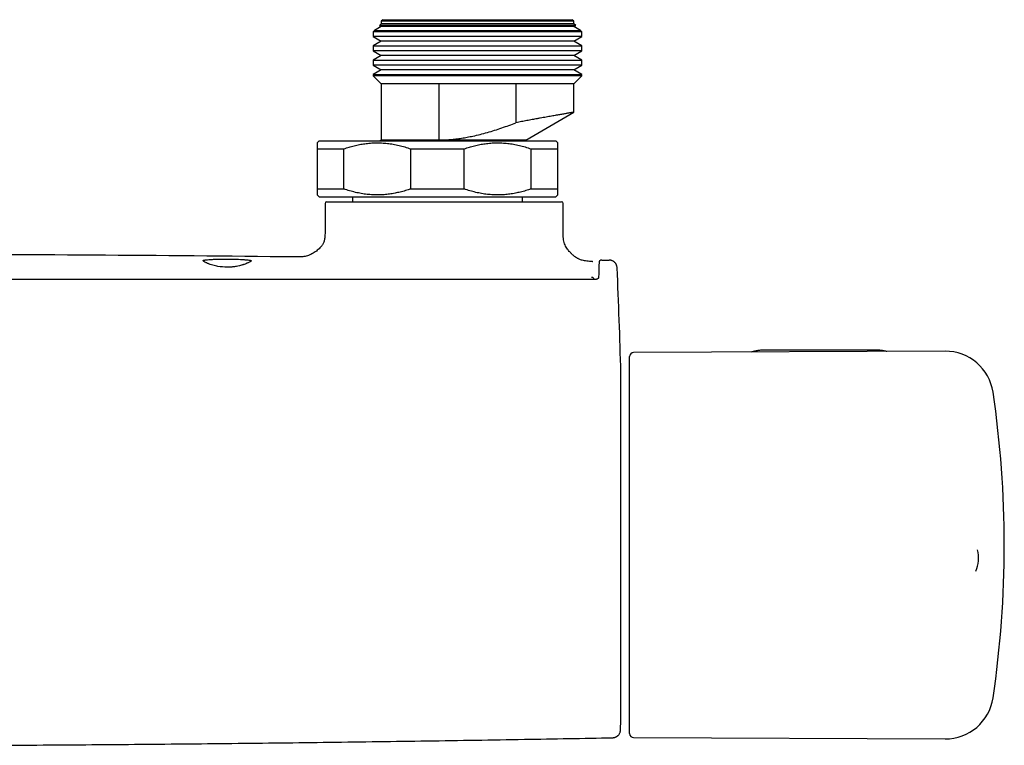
# Model space of a CAD drawing. Header units: millimetres. Extents: x 8 to 1577, y 12 to 2534.
# Tile 7 of 60: x 824 to 947, y 1188 to 1279. Entities that reach past the tile are written whole.
import ezdxf

# ---------------------------------------------------------------- set-up
doc = ezdxf.new("R2010")
doc.units = ezdxf.units.MM

msp = doc.modelspace()

# ---------------------------------------------------------------- linework, layer by layer
at = {"color": 7, "linetype": 'Continuous', "lineweight": 30}
for p, q in [((869.31, 1277.79), (868.45, 1277.29)), ((869.31, 1278.15), (869.08, 1277.92)), ((869.08, 1277.92), (869.31, 1277.79)), ((893.54, 1277.92), (869.08, 1277.92)), ((869.51, 1278.65), (869.31, 1278.45)), ((869.31, 1278.45), (869.31, 1278.15)), ((881.31, 1278.45), (869.31, 1278.45)), ((881.31, 1278.15), (869.31, 1278.15)), ((881.31, 1277.79), (869.31, 1277.79)), ((869.51, 1278.65), (881.31, 1278.65)), ((881.31, 1278.65), (893.11, 1278.65)), ((893.31, 1278.45), (881.31, 1278.45)), ((893.31, 1278.15), (881.31, 1278.15)), ((893.31, 1277.79), (881.31, 1277.79)), ((893.31, 1278.45), (893.11, 1278.65)), ((893.31, 1278.15), (893.31, 1278.45)), ((893.54, 1277.92), (893.31, 1278.15)), ((893.31, 1277.79), (893.54, 1277.92)), ((894.16, 1277.29), (893.31, 1277.79)), ((868.45, 1277.29), (868.31, 1277.15)), ((868.31, 1277.15), (868.31, 1276.56)), ((881.31, 1277.15), (868.31, 1277.15)), ((868.31, 1276.56), (869.31, 1275.99)), ((894.31, 1276.56), (868.31, 1276.56)), ((868.45, 1277.29), (881.31, 1277.29)), ((881.31, 1277.29), (894.16, 1277.29)), ((894.31, 1277.15), (881.31, 1277.15)), ((893.31, 1275.99), (894.31, 1276.56)), ((894.31, 1277.15), (894.16, 1277.29)), ((894.31, 1276.56), (894.31, 1277.15)), ((869.31, 1275.99), (868.31, 1275.41)), ((868.31, 1275.41), (868.31, 1274.76)), ((868.31, 1275.41), (881.31, 1275.41)), ((881.31, 1275.99), (869.31, 1275.99)), ((893.31, 1275.99), (881.31, 1275.99)), ((881.31, 1275.41), (894.31, 1275.41)), ((894.31, 1275.41), (893.31, 1275.99)), ((894.31, 1274.76), (894.31, 1275.41)), ((868.31, 1274.76), (869.31, 1274.19)), ((894.31, 1274.76), (868.31, 1274.76)), ((869.31, 1274.19), (868.31, 1273.61)), ((881.31, 1274.19), (869.31, 1274.19)), ((893.31, 1274.19), (881.31, 1274.19)), ((893.31, 1274.19), (894.31, 1274.76)), ((894.31, 1273.61), (893.31, 1274.19)), ((868.31, 1273.61), (868.31, 1272.96)), ((868.31, 1273.61), (881.31, 1273.61)), ((868.31, 1272.96), (869.31, 1272.39)), ((894.31, 1272.96), (868.31, 1272.96)), ((881.31, 1273.61), (894.31, 1273.61)), ((893.31, 1272.39), (894.31, 1272.96)), ((894.31, 1272.96), (894.31, 1273.61)), ((869.31, 1272.39), (868.31, 1271.81)), ((868.31, 1271.81), (868.31, 1271.65)), ((868.31, 1271.81), (881.31, 1271.81)), ((868.31, 1271.65), (869.31, 1270.65)), ((881.31, 1271.65), (868.31, 1271.65)), ((881.31, 1272.39), (869.31, 1272.39)), ((893.31, 1272.39), (881.31, 1272.39)), ((881.31, 1271.81), (894.31, 1271.81)), ((894.31, 1271.65), (881.31, 1271.65)), ((894.31, 1271.81), (893.31, 1272.39)), ((893.31, 1270.65), (894.31, 1271.65)), ((894.31, 1271.65), (894.31, 1271.81)), ((869.31, 1270.65), (869.31, 1263.65)), ((876.51, 1270.65), (869.31, 1270.65)), ((886.1, 1270.65), (876.51, 1270.65)), ((876.51, 1263.65), (876.51, 1270.65)), ((893.31, 1270.65), (886.1, 1270.65)), ((886.1, 1270.65), (886.1, 1265.8)), ((893.31, 1267.11), (893.31, 1270.65)), ((887.31, 1263.65), (893.31, 1267.11)), ((861.56, 1263.55), (861.31, 1263.3)), ((861.56, 1263.55), (891.06, 1263.55)), ((869.31, 1263.65), (869.13, 1263.55)), ((876.51, 1263.65), (869.31, 1263.65)), ((876.51, 1263.65), (876.51, 1263.65)), ((887.31, 1263.65), (876.51, 1263.65)), ((887.31, 1263.55), (887.31, 1263.65)), ((891.31, 1263.3), (891.06, 1263.55)), ((861.31, 1262.55), (864.65, 1262.55)), ((861.31, 1262.55), (861.31, 1257.55)), ((864.65, 1257.55), (864.65, 1262.55)), ((872.97, 1262.55), (879.65, 1262.55)), ((872.97, 1262.55), (872.97, 1257.55)), ((879.65, 1257.55), (879.65, 1262.55)), ((887.97, 1262.55), (891.31, 1262.55)), ((887.97, 1262.55), (887.97, 1257.55)), ((891.31, 1257.55), (891.31, 1262.55)), ((861.31, 1257.55), (864.65, 1257.55)), ((861.31, 1256.8), (861.56, 1256.55)), ((872.97, 1257.55), (879.65, 1257.55)), ((887.97, 1257.55), (891.31, 1257.55)), ((891.06, 1256.55), (891.31, 1256.8)), ((861.56, 1256.55), (891.06, 1256.55)), ((862.3, 1255.75), (862.3, 1252.15)), ((862.5, 1255.95), (891.79, 1255.95)), ((865.71, 1256.55), (865.71, 1255.95)), ((886.91, 1255.95), (886.91, 1256.55)), ((891.99, 1252.15), (891.99, 1255.75)), ((895.62, 1248.52), (895.62, 1248.52)), ((895.63, 1248.52), (895.67, 1248.51)), ((896.81, 1248.69), (896.81, 1248.69)), ((895.8, 1246.36), (895.8, 1246.24)), ((939.6, 1237.32), (900.76, 1237.15)), ((930.91, 1237.46), (917.11, 1237.46)), ((900.26, 1211.55), (900.26, 1236.65)), ((899.17, 1191.65), (899.17, 1234.65)), ((943.63, 1212.53), (943.63, 1212.54)), ((900.26, 1189.65), (900.26, 1211.55)), ((900.76, 1189.15), (939.6, 1188.98))]:
    msp.add_line(p, q, dxfattribs=at)
at = {"color": 7, "linetype": 'Continuous', "lineweight": 30, "flags": 128}
for points in [[(850.1, 1248.8), (850.48, 1248.8), (850.85, 1248.79), (851.23, 1248.78), (851.5, 1248.78), (851.76, 1248.77), (852, 1248.75), (852.23, 1248.74), (852.32, 1248.73), (852.41, 1248.73), (852.51, 1248.72), (852.61, 1248.71), (852.7, 1248.7), (852.79, 1248.69), (852.88, 1248.67), (852.93, 1248.66), (852.97, 1248.66), (853, 1248.65), (853.03, 1248.64), (853.05, 1248.64), (853.06, 1248.63), (853.07, 1248.63), (853.08, 1248.62), (853.09, 1248.62), (853.09, 1248.61), (853.1, 1248.6), (853.1, 1248.6), (853.1, 1248.59), (853.09, 1248.57), (853.07, 1248.55), (853.04, 1248.52), (852.96, 1248.47), (852.86, 1248.41), (852.81, 1248.39), (852.74, 1248.35), (852.67, 1248.32), (852.58, 1248.28), (852.58, 1248.28), (852.58, 1248.28), (852.58, 1248.28), (852.58, 1248.28), (852.58, 1248.28), (852.58, 1248.28), (852.58, 1248.28), (852.58, 1248.28), (852.58, 1248.28), (852.57, 1248.28), (852.56, 1248.27), (852.53, 1248.26), (852.49, 1248.24), (852.43, 1248.22), (852.33, 1248.18), (852.21, 1248.14), (852.16, 1248.12), (852.11, 1248.1), (852.05, 1248.09), (852, 1248.07), (851.94, 1248.05), (851.89, 1248.04), (851.65, 1247.97), (851.44, 1247.93), (851.25, 1247.89), (851.14, 1247.87), (851.02, 1247.85), (850.91, 1247.84), (850.79, 1247.82), (850.67, 1247.81), (850.38, 1247.79), (850.1, 1247.79), (849.82, 1247.79), (849.53, 1247.82), (849.24, 1247.85), (848.95, 1247.9), (848.81, 1247.92), (848.66, 1247.96), (848.5, 1248), (848.33, 1248.04), (848.16, 1248.09), (847.99, 1248.15), (847.9, 1248.18), (847.83, 1248.21), (847.77, 1248.23), (847.72, 1248.25), (847.66, 1248.27), (847.63, 1248.29), (847.62, 1248.29), (847.59, 1248.31), (847.56, 1248.32), (847.54, 1248.33), (847.51, 1248.34), (847.49, 1248.35), (847.46, 1248.36), (847.44, 1248.37), (847.34, 1248.43), (847.29, 1248.46), (847.24, 1248.49), (847.2, 1248.51), (847.16, 1248.53), (847.12, 1248.58), (847.1, 1248.61), (847.1, 1248.62), (847.11, 1248.63), (847.12, 1248.64), (847.15, 1248.65), (847.16, 1248.66), (847.19, 1248.67), (847.22, 1248.67), (847.26, 1248.68), (847.31, 1248.69), (847.36, 1248.7), (847.41, 1248.71), (847.45, 1248.71), (847.5, 1248.72), (847.56, 1248.72), (847.61, 1248.73), (847.66, 1248.73), (847.81, 1248.75), (847.96, 1248.76), (848.11, 1248.77), (848.26, 1248.77), (848.42, 1248.78), (848.59, 1248.79), (848.77, 1248.79), (848.95, 1248.8), (849.32, 1248.8), (849.71, 1248.8), (850.1, 1248.8)], [(896.82, 1248.69), (896.94, 1248.69), (897.05, 1248.69), (897.16, 1248.69), (897.28, 1248.68), (897.39, 1248.68), (897.5, 1248.68), (897.62, 1248.68), (897.73, 1248.68)]]:
    msp.add_lwpolyline(points, dxfattribs=at)
at = {"color": 7, "linetype": 'Continuous', "lineweight": 30}
for centre, radius, start, end in [((862.5, 1255.75), 0.2, 90, 180), ((891.79, 1255.75), 0.2, 0, 90), ((802.1, -3750.82), 5000.21, 89.35207, 89.93125), ((99.46, 1213.15), 800, 1.54039, 2.47664), ((900.76, 1236.65), 0.5, 90.25, 180), ((939.62, 1231.32), 6, 8.4268, 90.25), ((898.97, 1234.65), 0.2, 0, 1.5404), ((816.96, 1213.15), 130, 351.5732, 8.4268), ((939.76, 1211.52), 4, 336.1085, 14.8188), ((939.62, 1194.98), 6, 269.75, 351.5732), ((99.46, 1213.15), 800, 358.35228, 358.45961), ((898.97, 1191.65), 0.2, 358.4596, 0), ((900.76, 1189.65), 0.5, 180, 269.75)]:
    msp.add_arc(centre, radius, start, end, dxfattribs=at)
for points, knots in [([(893.3, 1267.11), (893.3, 1267.11), (893.3, 1267.11), (893.28, 1267.11), (893.23, 1267.1), (893.17, 1267.09), (893.08, 1267.07), (892.97, 1267.06), (892.84, 1267.03), (892.69, 1267.01), (892.53, 1266.98), (892.34, 1266.95), (892.14, 1266.91), (891.91, 1266.87), (891.66, 1266.83), (891.4, 1266.78), (891.12, 1266.74), (890.83, 1266.68), (890.53, 1266.63), (890.2, 1266.57), (889.86, 1266.51), (889.5, 1266.44), (889.12, 1266.38), (888.66, 1266.29), (888.12, 1266.19), (887.58, 1266.09), (887.14, 1266), (886.8, 1265.94), (886.46, 1265.87), (886.22, 1265.83), (886.1, 1265.8)], [0, 0, 0, 0, 0.025716, 0.0611, 0.097193, 0.133352, 0.169711, 0.206138, 0.241139, 0.2762, 0.311442, 0.346746, 0.382746, 0.418812, 0.455073, 0.4914, 0.526587, 0.561835, 0.597263, 0.632751, 0.668932, 0.705176, 0.741615, 0.778118, 0.833024, 0.88815, 0.916041, 0.943961, 0.971966, 1, 1, 1, 1]), ([(876.51, 1263.65), (876.75, 1263.66), (877.21, 1263.67), (877.92, 1263.71), (878.62, 1263.78), (879.32, 1263.88), (880.03, 1264), (880.8, 1264.15), (881.64, 1264.35), (882.54, 1264.59), (883.44, 1264.86), (884.33, 1265.16), (885.22, 1265.47), (885.81, 1265.69), (886.1, 1265.8)], [0, 0, 0, 0, 0.071237, 0.142499, 0.213739, 0.285737, 0.357755, 0.429759, 0.524474, 0.619218, 0.713946, 0.809291, 0.904649, 1, 1, 1, 1]), ([(861.31, 1263.3), (861.31, 1263.3), (861.31, 1263.3), (861.31, 1263.27), (861.31, 1263.21), (861.31, 1263.12), (861.31, 1263.02), (861.31, 1262.93), (861.31, 1262.81), (861.31, 1262.69), (861.31, 1262.6), (861.31, 1262.55)], [0, 0, 0, 0, 0.082626, 0.201621, 0.349996, 0.498694, 0.598471, 0.698334, 0.798791, 0.899323, 1, 1, 1, 1]), ([(864.65, 1262.55), (864.86, 1262.62), (865.29, 1262.77), (865.94, 1262.94), (866.6, 1263.09), (867.27, 1263.2), (867.95, 1263.27), (868.64, 1263.31), (869.35, 1263.29), (870.08, 1263.24), (870.8, 1263.13), (871.53, 1262.98), (872.25, 1262.79), (872.73, 1262.63), (872.97, 1262.55)], [0, 0, 0, 0, 0.079, 0.158031, 0.23702, 0.317559, 0.398147, 0.47868, 0.564443, 0.650273, 0.736043, 0.824003, 0.912023, 1, 1, 1, 1]), ([(876.51, 1263.65), (876.38, 1263.62), (876.24, 1263.58), (876.1, 1263.55), (876.09, 1263.55)], [0, 0, 0, 0, 0.938192, 1, 1, 1, 1]), ([(879.65, 1262.55), (879.86, 1262.62), (880.29, 1262.77), (880.94, 1262.94), (881.6, 1263.09), (882.27, 1263.2), (882.95, 1263.27), (883.64, 1263.31), (884.35, 1263.29), (885.08, 1263.24), (885.8, 1263.13), (886.53, 1262.98), (887.25, 1262.79), (887.73, 1262.63), (887.97, 1262.55)], [0, 0, 0, 0, 0.0789998, 0.1580312, 0.2370198, 0.3175593, 0.3981474, 0.4786801, 0.5644429, 0.6502733, 0.7360428, 0.8240026, 0.9120232, 1, 1, 1, 1]), ([(891.31, 1262.55), (891.31, 1262.6), (891.31, 1262.69), (891.31, 1262.81), (891.31, 1262.92), (891.31, 1263.02), (891.31, 1263.1), (891.31, 1263.17), (891.31, 1263.23), (891.31, 1263.27), (891.31, 1263.3), (891.31, 1263.3), (891.31, 1263.3)], [0, 0, 0, 0, 0.098982, 0.198096, 0.297279, 0.397005, 0.496815, 0.597208, 0.697696, 0.79838, 0.914062, 1, 1, 1, 1]), ([(861.31, 1257.55), (861.31, 1257.5), (861.31, 1257.41), (861.31, 1257.29), (861.31, 1257.18), (861.31, 1257.08), (861.31, 1257), (861.31, 1256.92), (861.31, 1256.87), (861.31, 1256.83), (861.31, 1256.8), (861.31, 1256.8), (861.31, 1256.8)], [0, 0, 0, 0, 0.098982, 0.198096, 0.297279, 0.397005, 0.496815, 0.597208, 0.697696, 0.79838, 0.914062, 1, 1, 1, 1]), ([(872.97, 1257.55), (872.75, 1257.48), (872.32, 1257.33), (871.68, 1257.16), (871.02, 1257.01), (870.35, 1256.9), (869.67, 1256.83), (868.97, 1256.79), (868.26, 1256.81), (867.54, 1256.86), (866.81, 1256.97), (866.09, 1257.12), (865.36, 1257.31), (864.89, 1257.47), (864.65, 1257.55)], [0, 0, 0, 0, 0.079, 0.158031, 0.23702, 0.317559, 0.398147, 0.47868, 0.564443, 0.650273, 0.736043, 0.824003, 0.912023, 1, 1, 1, 1]), ([(887.97, 1257.55), (887.75, 1257.48), (887.32, 1257.33), (886.68, 1257.16), (886.02, 1257.01), (885.35, 1256.9), (884.67, 1256.83), (883.97, 1256.79), (883.26, 1256.81), (882.54, 1256.86), (881.81, 1256.97), (881.09, 1257.12), (880.36, 1257.31), (879.89, 1257.47), (879.65, 1257.55)], [0, 0, 0, 0, 0.079, 0.158031, 0.23702, 0.317559, 0.398147, 0.47868, 0.564443, 0.650273, 0.736043, 0.824003, 0.912023, 1, 1, 1, 1]), ([(891.31, 1256.8), (891.31, 1256.8), (891.31, 1256.8), (891.31, 1256.83), (891.31, 1256.89), (891.31, 1256.98), (891.31, 1257.08), (891.31, 1257.17), (891.31, 1257.29), (891.31, 1257.41), (891.31, 1257.5), (891.31, 1257.55)], [0, 0, 0, 0, 0.082626, 0.201621, 0.349996, 0.498694, 0.598471, 0.698334, 0.798791, 0.899323, 1, 1, 1, 1]), ([(862.3, 1252.15), (862.3, 1252.05), (862.3, 1251.86), (862.29, 1251.58), (862.26, 1251.34), (862.21, 1251.12), (862.15, 1250.92), (862.07, 1250.74), (861.99, 1250.59), (861.91, 1250.48), (861.81, 1250.34), (861.66, 1250.18), (861.45, 1249.99), (861.22, 1249.8), (860.96, 1249.62), (860.68, 1249.46), (860.4, 1249.32), (860.11, 1249.22), (859.82, 1249.14), (859.53, 1249.1), (859.23, 1249.07), (858.95, 1249.07), (858.77, 1249.07), (858.69, 1249.07)], [0, 0, 0, 0, 0.054085, 0.103137, 0.147317, 0.186912, 0.222175, 0.260251, 0.291318, 0.314701, 0.335766, 0.381887, 0.432986, 0.488061, 0.545579, 0.603727, 0.660401, 0.715116, 0.769802, 0.825631, 0.883696, 0.945024, 1, 1, 1, 1]), ([(895.62, 1248.52), (895.51, 1248.52), (895.28, 1248.52), (894.95, 1248.54), (894.64, 1248.59), (894.38, 1248.65), (894.16, 1248.72), (893.98, 1248.8), (893.84, 1248.86), (893.73, 1248.93), (893.62, 1248.99), (893.51, 1249.06), (893.41, 1249.14), (893.31, 1249.22), (893.21, 1249.3), (893.11, 1249.38), (893, 1249.49), (892.87, 1249.62), (892.73, 1249.77), (892.58, 1249.95), (892.42, 1250.17), (892.28, 1250.43), (892.15, 1250.72), (892.06, 1251.04), (892.01, 1251.39), (891.99, 1251.76), (891.99, 1252.02), (891.99, 1252.15)], [0, 0, 0, 0, 0.058261, 0.118067, 0.171143, 0.21776, 0.257871, 0.291062, 0.316652, 0.337546, 0.358907, 0.380769, 0.403027, 0.425565, 0.445022, 0.466486, 0.493065, 0.524689, 0.561025, 0.601428, 0.644842, 0.697592, 0.752122, 0.808833, 0.868509, 0.932014, 1, 1, 1, 1]), ([(896.78, 1248.69), (896.78, 1248.69), (896.77, 1248.69), (896.75, 1248.69), (896.73, 1248.68), (896.71, 1248.68), (896.69, 1248.67), (896.68, 1248.67), (896.66, 1248.66), (896.65, 1248.66), (896.64, 1248.65), (896.63, 1248.65), (896.62, 1248.64), (896.62, 1248.64), (896.61, 1248.63), (896.6, 1248.63), (896.59, 1248.62), (896.58, 1248.61), (896.57, 1248.61), (896.56, 1248.6), (896.56, 1248.6), (896.55, 1248.59), (896.54, 1248.58), (896.53, 1248.58), (896.53, 1248.57), (896.52, 1248.56), (896.51, 1248.55), (896.5, 1248.54), (896.49, 1248.54), (896.49, 1248.53), (896.48, 1248.51), (896.47, 1248.48), (896.46, 1248.42), (896.46, 1248.33), (896.45, 1248.22), (896.44, 1248.09), (896.44, 1247.95), (896.43, 1247.78), (896.42, 1247.59), (896.42, 1247.37), (896.41, 1247.12), (896.41, 1246.84), (896.4, 1246.63), (896.4, 1246.53)], [0, 0, 0, 0, 0.028756, 0.072894, 0.114664, 0.154066, 0.19046, 0.224569, 0.256393, 0.285933, 0.313664, 0.339028, 0.362189, 0.38387, 0.404157, 0.428614, 0.450685, 0.47037, 0.481653, 0.491969, 0.501317, 0.510029, 0.520433, 0.532979, 0.54677, 0.562462, 0.580063, 0.599633, 0.621183, 0.643397, 0.66734, 0.692989, 0.720347, 0.749407, 0.780155, 0.804325, 0.829445, 0.855513, 0.882527, 0.910485, 0.939383, 0.96922, 1, 1, 1, 1]), ([(898.71, 1247.72), (898.7, 1247.77), (898.69, 1247.88), (898.65, 1248.01), (898.61, 1248.12), (898.56, 1248.21), (898.5, 1248.29), (898.44, 1248.36), (898.37, 1248.43), (898.29, 1248.49), (898.19, 1248.55), (898.09, 1248.6), (897.97, 1248.64), (897.85, 1248.67), (897.77, 1248.67), (897.73, 1248.68)], [0, 0, 0, 0, 0.104023, 0.206955, 0.274143, 0.339643, 0.409982, 0.469018, 0.533245, 0.602357, 0.675901, 0.753262, 0.833675, 0.916248, 1, 1, 1, 1]), ([(898.71, 1247.72), (898.71, 1247.72), (898.71, 1247.72), (898.71, 1247.72), (898.71, 1247.72), (898.71, 1247.72)], [0, 0, 0, 0, 0.499464, 0.996092, 1, 1, 1, 1]), ([(895.9, 1246.24), (895.67, 1246.24), (895.23, 1246.24), (894.59, 1246.24), (893.98, 1246.24), (893.41, 1246.24), (892.89, 1246.24), (892.4, 1246.24), (891.96, 1246.24), (891.55, 1246.24), (891.18, 1246.24), (890.85, 1246.24), (890.53, 1246.24), (890.23, 1246.25), (889.93, 1246.25), (889.63, 1246.25), (889.32, 1246.25), (888.68, 1246.25), (887.7, 1246.25), (886.38, 1246.25), (883.14, 1246.25), (876.13, 1246.26), (865.79, 1246.26), (854.06, 1246.26), (842.06, 1246.27), (829.34, 1246.27), (817.78, 1246.27), (810.7, 1246.27), (808.1, 1246.27)], [0, 0, 0, 0, 0.007787, 0.015131, 0.022032, 0.02849, 0.034505, 0.039982, 0.045031, 0.049652, 0.053847, 0.057686, 0.061142, 0.064564, 0.068009, 0.071478, 0.074969, 0.078483, 0.093372, 0.10842, 0.123468, 0.204085, 0.348042, 0.476576, 0.60511, 0.758127, 0.911144, 1, 1, 1, 1]), ([(895.8, 1246.36), (895.79, 1246.37), (895.79, 1246.41), (895.74, 1246.45), (895.69, 1246.48), (895.64, 1246.5), (895.57, 1246.51), (895.53, 1246.51), (895.5, 1246.51)], [0, 0, 0, 0, 0.219303, 0.449549, 0.575076, 0.70826, 0.848831, 1, 1, 1, 1]), ([(895.8, 1246.36), (895.79, 1246.34), (895.78, 1246.31), (895.73, 1246.27), (895.69, 1246.25), (895.66, 1246.24), (895.65, 1246.24)], [0, 0, 0, 0, 0.387223, 0.668566, 0.887289, 1, 1, 1, 1]), ([(896.4, 1246.53), (896.4, 1246.52), (896.4, 1246.5), (896.39, 1246.46), (896.37, 1246.42), (896.34, 1246.39), (896.32, 1246.37), (896.29, 1246.35), (896.25, 1246.33), (896.19, 1246.3), (896.13, 1246.27), (896.06, 1246.26), (895.99, 1246.24), (895.93, 1246.24), (895.9, 1246.24)], [0, 0, 0, 0, 0.095225, 0.178912, 0.314905, 0.383228, 0.433299, 0.46887, 0.544828, 0.657023, 0.727362, 0.807573, 0.898158, 1, 1, 1, 1]), ([(917.11, 1237.46), (917.08, 1237.46), (916.97, 1237.46), (916.79, 1237.45), (916.57, 1237.44), (916.36, 1237.41), (916.15, 1237.38), (915.94, 1237.34), (915.74, 1237.3), (915.58, 1237.26), (915.48, 1237.23), (915.45, 1237.22)], [0, 0, 0, 0, 0.067158, 0.19228, 0.317439, 0.442643, 0.567908, 0.693252, 0.818689, 0.944232, 1, 1, 1, 1]), ([(932.31, 1237.29), (932.31, 1237.29), (932.23, 1237.31), (932.09, 1237.34), (931.88, 1237.38), (931.67, 1237.41), (931.46, 1237.44), (931.25, 1237.45), (931.06, 1237.46), (930.95, 1237.46), (930.91, 1237.46)], [0, 0, 0, 0, 0.0181363, 0.1681264, 0.3180313, 0.4678605, 0.617628, 0.7673503, 0.9170464, 1, 1, 1, 1]), ([(818.65, 1188.19), (821.23, 1188.2), (827.87, 1188.23), (838.55, 1188.31), (850.7, 1188.43), (862.85, 1188.57), (875, 1188.74), (886.77, 1188.93), (894.48, 1189.07), (898.15, 1189.13)], [0, 0, 0, 0, 0.097527, 0.250359, 0.403192, 0.556026, 0.708862, 0.861699, 1, 1, 1, 1]), ([(898.15, 1189.13), (898.18, 1189.14), (898.26, 1189.14), (898.37, 1189.16), (898.47, 1189.19), (898.56, 1189.23), (898.64, 1189.27), (898.71, 1189.32), (898.78, 1189.37), (898.85, 1189.44), (898.92, 1189.52), (898.99, 1189.62), (899.05, 1189.73), (899.09, 1189.85), (899.12, 1189.97), (899.12, 1190.06), (899.13, 1190.1)], [0, 0, 0, 0, 0.076827, 0.149223, 0.216127, 0.276679, 0.346418, 0.402693, 0.450118, 0.509837, 0.583938, 0.671745, 0.745844, 0.826051, 0.911228, 1, 1, 1, 1])]:
    msp.add_open_spline(points, degree=3, knots=knots, dxfattribs=at)

doc.saveas('drawing.dxf')
